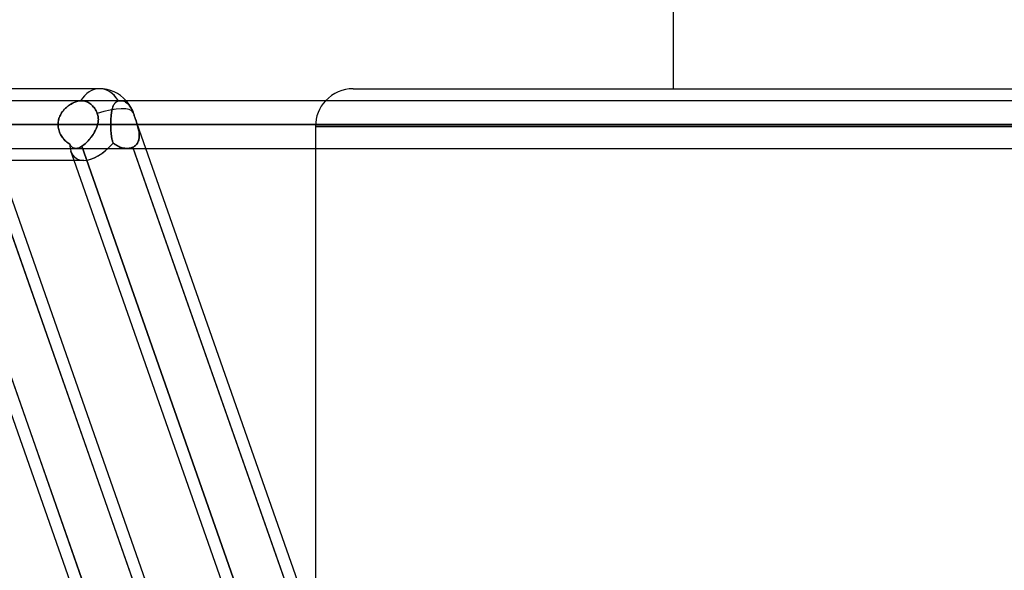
# Model space of a CAD drawing. Header units: millimetres. Extents: x -185 to 185, y -54 to 130.
# Tile 35 of 76: x -48 to -22, y 51 to 66. Entities that reach past the tile are written whole.
import ezdxf

# ---------------------------------------------------------------- set-up
doc = ezdxf.new("R2010")
doc.units = ezdxf.units.MM
doc.layers.add('MAIN-1', color=7, linetype='Continuous')
doc.layers.add('MAIN-2', color=7, linetype='Continuous')

msp = doc.modelspace()

# ---------------------------------------------------------------- linework, layer by layer
at = {"layer": 'MAIN-1'}
for p, q in [((-30.48, 73.9), (-30.48, 64)), ((-45.754, 64), (-87.782, 64)), ((-39.005, 64), (0, 64)), ((87.245, 63.682), (-87.245, 63.682)), ((87.631, 63.047), (-87.631, 63.047)), ((-87.112, 62.412), (87.112, 62.412)), ((-44.858, 62.412), (-40.814, 50.882)), ((-40.478, 50.882), (-44.522, 62.412)), ((-40.005, 62.412), (-40.005, 50.882)), ((-46.172, 62.095), (-87.107, 62.095)), ((-46.538, 50.882), (-50.471, 62.095)), ((-48.788, 62.095), (-44.855, 50.882)), ((-44.519, 50.882), (-48.452, 62.095)), ((-42.496, 50.882), (-46.43, 62.095))]:
    msp.add_line(p, q, dxfattribs=at)
for centre, radius, start, end in [((-45.754, 63.047), 0.953, 41.8057, 90), ((-39.005, 63), 1, 90, 136.9607)]:
    msp.add_arc(centre, radius, start, end, dxfattribs=at)
for major_axis, ratio, start_param, end_param in [((0, -0.953), 0.707107, 2.300466, 3.141593), ((-0.631, -0.89), 0.539402, 0.365033, 1.206378)]:
    msp.add_ellipse((-45.754, 63.047), major_axis=major_axis, ratio=ratio, start_param=start_param, end_param=end_param, dxfattribs=at)
at = {"layer": 'MAIN-2'}
for p, q in [((-46.712, 63.427), (-46.735, 63.398)), ((-46.726, 63.409), (-46.705, 63.434)), ((-46.687, 63.455), (-46.712, 63.427)), ((-46.705, 63.434), (-46.684, 63.458)), ((-46.661, 63.481), (-46.687, 63.455)), ((-46.684, 63.458), (-46.661, 63.481)), ((-46.634, 63.506), (-46.661, 63.481)), ((-46.661, 63.481), (-46.637, 63.503)), ((-46.637, 63.503), (-46.613, 63.524)), ((-46.606, 63.529), (-46.634, 63.506)), ((-46.613, 63.524), (-46.589, 63.543)), ((-46.578, 63.551), (-46.606, 63.529)), ((-46.589, 63.543), (-46.563, 63.561)), ((-46.548, 63.571), (-46.578, 63.551)), ((-46.563, 63.561), (-46.538, 63.578)), ((-46.519, 63.59), (-46.548, 63.571)), ((-46.538, 63.578), (-46.512, 63.594)), ((-46.489, 63.607), (-46.519, 63.59)), ((-46.512, 63.594), (-46.486, 63.608)), ((-46.459, 63.622), (-46.489, 63.607)), ((-46.486, 63.608), (-46.46, 63.622)), ((-46.46, 63.622), (-46.434, 63.634)), ((-46.429, 63.636), (-46.459, 63.622)), ((-46.434, 63.634), (-46.408, 63.645)), ((-46.4, 63.648), (-46.429, 63.636)), ((-46.408, 63.645), (-46.382, 63.654)), ((-46.37, 63.658), (-46.4, 63.648)), ((-46.382, 63.654), (-46.356, 63.663)), ((-46.341, 63.667), (-46.37, 63.658)), ((-46.356, 63.663), (-46.33, 63.67)), ((-46.312, 63.674), (-46.341, 63.667)), ((-46.33, 63.67), (-46.305, 63.675)), ((-46.284, 63.679), (-46.312, 63.674)), ((-46.305, 63.675), (-46.281, 63.679)), ((-46.257, 63.682), (-46.284, 63.679)), ((-46.281, 63.679), (-46.257, 63.682)), ((-46.257, 63.682), (-46.253, 63.682)), ((-46.253, 63.682), (-46.257, 63.682)), ((-46.253, 63.682), (-46.248, 63.682)), ((-46.248, 63.682), (-46.253, 63.682)), ((-46.248, 63.682), (-46.244, 63.682)), ((-46.244, 63.682), (-46.248, 63.682)), ((-46.244, 63.682), (-46.24, 63.682)), ((-46.24, 63.682), (-46.244, 63.682)), ((-46.24, 63.682), (-46.236, 63.682)), ((-46.236, 63.682), (-46.24, 63.682)), ((-46.236, 63.682), (-46.232, 63.682)), ((-46.232, 63.682), (-46.236, 63.682)), ((-46.232, 63.682), (-46.204, 63.681)), ((-46.204, 63.681), (-46.232, 63.682)), ((-46.204, 63.681), (-46.176, 63.678)), ((-46.176, 63.678), (-46.204, 63.681)), ((-46.176, 63.678), (-46.147, 63.672)), ((-46.147, 63.672), (-46.176, 63.678)), ((-46.147, 63.672), (-46.119, 63.664)), ((-46.119, 63.664), (-46.147, 63.672)), ((-46.119, 63.664), (-46.091, 63.654)), ((-46.091, 63.654), (-46.119, 63.664)), ((-46.091, 63.654), (-46.064, 63.641)), ((-46.064, 63.641), (-46.091, 63.654)), ((-46.064, 63.641), (-46.039, 63.627)), ((-46.039, 63.627), (-46.064, 63.641)), ((-46.039, 63.627), (-46.014, 63.611)), ((-46.014, 63.611), (-46.039, 63.627)), ((-46.014, 63.611), (-45.989, 63.592)), ((-45.989, 63.592), (-46.014, 63.611)), ((-45.989, 63.592), (-45.964, 63.571)), ((-45.964, 63.571), (-45.989, 63.592)), ((-45.964, 63.571), (-45.941, 63.548)), ((-45.941, 63.548), (-45.964, 63.571)), ((-45.941, 63.548), (-45.919, 63.523)), ((-45.919, 63.523), (-45.941, 63.548)), ((-45.919, 63.523), (-45.899, 63.498)), ((-45.899, 63.498), (-45.919, 63.523)), ((-45.899, 63.498), (-45.88, 63.471)), ((-45.88, 63.471), (-45.899, 63.498)), ((-45.88, 63.471), (-45.861, 63.442)), ((-45.861, 63.442), (-45.88, 63.471)), ((-45.861, 63.442), (-45.844, 63.41)), ((-45.844, 63.41), (-45.861, 63.442)), ((-45.424, 63.427), (-45.43, 63.4)), ((-45.429, 63.404), (-45.423, 63.432)), ((-45.419, 63.452), (-45.424, 63.427)), ((-45.423, 63.432), (-45.417, 63.458)), ((-45.412, 63.477), (-45.419, 63.452)), ((-45.417, 63.458), (-45.411, 63.483)), ((-45.405, 63.501), (-45.412, 63.477)), ((-45.411, 63.483), (-45.404, 63.506)), ((-45.398, 63.523), (-45.405, 63.501)), ((-45.404, 63.506), (-45.396, 63.528)), ((-45.389, 63.544), (-45.398, 63.523)), ((-45.396, 63.528), (-45.387, 63.549)), ((-45.38, 63.564), (-45.389, 63.544)), ((-45.387, 63.549), (-45.378, 63.568)), ((-45.37, 63.582), (-45.38, 63.564)), ((-45.378, 63.568), (-45.368, 63.586)), ((-45.359, 63.599), (-45.37, 63.582)), ((-45.368, 63.586), (-45.357, 63.602)), ((-45.347, 63.615), (-45.359, 63.599)), ((-45.357, 63.602), (-45.345, 63.617)), ((-45.333, 63.629), (-45.347, 63.615)), ((-45.345, 63.617), (-45.332, 63.631)), ((-45.319, 63.641), (-45.333, 63.629)), ((-45.332, 63.631), (-45.317, 63.643)), ((-45.303, 63.652), (-45.319, 63.641)), ((-45.317, 63.643), (-45.302, 63.653)), ((-45.286, 63.662), (-45.303, 63.652)), ((-45.302, 63.653), (-45.285, 63.662)), ((-45.268, 63.669), (-45.286, 63.662)), ((-45.285, 63.662), (-45.267, 63.67)), ((-45.248, 63.675), (-45.268, 63.669)), ((-45.267, 63.67), (-45.248, 63.675)), ((-45.238, 63.678), (-45.248, 63.675)), ((-45.248, 63.675), (-45.238, 63.678)), ((-45.227, 63.68), (-45.238, 63.678)), ((-45.238, 63.678), (-45.227, 63.68)), ((-45.217, 63.681), (-45.227, 63.68)), ((-45.227, 63.68), (-45.217, 63.681)), ((-45.207, 63.682), (-45.217, 63.681)), ((-45.217, 63.681), (-45.207, 63.682)), ((-45.197, 63.682), (-45.207, 63.682)), ((-45.207, 63.682), (-45.197, 63.682)), ((-45.187, 63.682), (-45.197, 63.682)), ((-45.197, 63.682), (-45.187, 63.682)), ((-45.162, 63.681), (-45.187, 63.682)), ((-45.187, 63.682), (-45.162, 63.681)), ((-45.136, 63.676), (-45.162, 63.681)), ((-45.162, 63.681), (-45.136, 63.676)), ((-45.11, 63.669), (-45.136, 63.676)), ((-45.136, 63.676), (-45.11, 63.669)), ((-45.084, 63.658), (-45.11, 63.669)), ((-45.11, 63.669), (-45.084, 63.658)), ((-45.059, 63.645), (-45.084, 63.658)), ((-45.084, 63.658), (-45.059, 63.645)), ((-45.036, 63.63), (-45.059, 63.645)), ((-45.059, 63.645), (-45.036, 63.63)), ((-45.013, 63.612), (-45.036, 63.63)), ((-45.036, 63.63), (-45.013, 63.612)), ((-44.99, 63.591), (-45.013, 63.612)), ((-45.013, 63.612), (-44.99, 63.591)), ((-44.968, 63.567), (-44.99, 63.591)), ((-44.99, 63.591), (-44.968, 63.567)), ((-44.947, 63.54), (-44.968, 63.567)), ((-44.968, 63.567), (-44.947, 63.54)), ((-44.928, 63.513), (-44.947, 63.54)), ((-44.947, 63.54), (-44.928, 63.513)), ((-44.91, 63.484), (-44.928, 63.513)), ((-44.928, 63.513), (-44.91, 63.484)), ((-44.893, 63.452), (-44.91, 63.484)), ((-44.91, 63.484), (-44.893, 63.452)), ((-44.877, 63.418), (-44.893, 63.452)), ((-44.893, 63.452), (-44.877, 63.418)), ((-46.849, 63.145), (-46.842, 63.177)), ((-46.837, 63.197), (-46.846, 63.16)), ((-46.842, 63.177), (-46.834, 63.208)), ((-46.825, 63.233), (-46.837, 63.197)), ((-46.834, 63.208), (-46.823, 63.239)), ((-46.811, 63.268), (-46.825, 63.233)), ((-46.823, 63.239), (-46.811, 63.27)), ((-46.795, 63.302), (-46.811, 63.268)), ((-46.811, 63.27), (-46.797, 63.299)), ((-46.797, 63.299), (-46.781, 63.328)), ((-46.777, 63.335), (-46.795, 63.302)), ((-46.781, 63.328), (-46.764, 63.356)), ((-46.757, 63.367), (-46.777, 63.335)), ((-46.764, 63.356), (-46.746, 63.383)), ((-46.735, 63.398), (-46.757, 63.367)), ((-46.746, 63.383), (-46.726, 63.409)), ((-45.844, 63.41), (-45.828, 63.378)), ((-45.828, 63.378), (-45.844, 63.41)), ((-45.828, 63.378), (-45.813, 63.344)), ((-45.813, 63.344), (-45.828, 63.378)), ((-45.813, 63.344), (-45.804, 63.318)), ((-45.804, 63.318), (-45.813, 63.344)), ((-45.804, 63.318), (-45.797, 63.292)), ((-45.797, 63.292), (-45.804, 63.318)), ((-45.797, 63.292), (-45.791, 63.265)), ((-45.791, 63.265), (-45.797, 63.292)), ((-45.791, 63.265), (-45.788, 63.238)), ((-45.788, 63.238), (-45.791, 63.265)), ((-45.788, 63.238), (-45.786, 63.211)), ((-45.786, 63.211), (-45.788, 63.238)), ((-45.787, 63.157), (-45.785, 63.184)), ((-45.786, 63.211), (-45.785, 63.184)), ((-45.785, 63.184), (-45.786, 63.211)), ((-45.785, 63.184), (-45.786, 63.157)), ((-45.453, 63.152), (-45.451, 63.186)), ((-45.451, 63.184), (-45.453, 63.15)), ((-45.451, 63.186), (-45.449, 63.219)), ((-45.45, 63.217), (-45.451, 63.184)), ((-45.447, 63.25), (-45.45, 63.217)), ((-45.449, 63.219), (-45.447, 63.252)), ((-45.447, 63.252), (-45.444, 63.285)), ((-45.445, 63.282), (-45.447, 63.25)), ((-45.442, 63.313), (-45.445, 63.282)), ((-45.444, 63.285), (-45.441, 63.316)), ((-45.438, 63.343), (-45.442, 63.313)), ((-45.441, 63.316), (-45.438, 63.347)), ((-45.438, 63.347), (-45.433, 63.376)), ((-45.434, 63.372), (-45.438, 63.343)), ((-45.43, 63.4), (-45.434, 63.372)), ((-45.433, 63.376), (-45.429, 63.404)), ((-44.862, 63.381), (-44.877, 63.418)), ((-44.877, 63.418), (-44.862, 63.381)), ((-44.861, 63.379), (-44.862, 63.381)), ((-44.862, 63.381), (-44.861, 63.379)), ((-44.86, 63.376), (-44.861, 63.379)), ((-44.861, 63.379), (-44.86, 63.376)), ((-44.859, 63.373), (-44.86, 63.376)), ((-44.86, 63.376), (-44.859, 63.373)), ((-44.858, 63.371), (-44.859, 63.373)), ((-44.859, 63.373), (-44.858, 63.371)), ((-44.857, 63.368), (-44.858, 63.371)), ((-44.858, 63.371), (-44.857, 63.368)), ((-44.857, 63.365), (-44.857, 63.368)), ((-44.857, 63.368), (-44.857, 63.365)), ((-44.85, 63.345), (-44.857, 63.365)), ((-44.856, 63.365), (-44.85, 63.345)), ((-44.842, 63.325), (-44.85, 63.345)), ((-44.85, 63.345), (-44.842, 63.325)), ((-44.835, 63.304), (-44.842, 63.325)), ((-44.842, 63.325), (-44.835, 63.304)), ((-44.828, 63.284), (-44.835, 63.304)), ((-44.835, 63.304), (-44.828, 63.283)), ((-44.82, 63.262), (-44.828, 63.284)), ((-44.828, 63.283), (-44.82, 63.262)), ((-44.813, 63.241), (-44.82, 63.262)), ((-44.82, 63.262), (-44.813, 63.241)), ((-44.802, 63.209), (-44.813, 63.241)), ((-44.813, 63.241), (-44.802, 63.209)), ((-44.522, 62.412), (-44.813, 63.241)), ((-44.79, 63.177), (-44.802, 63.209)), ((-44.802, 63.209), (-44.791, 63.177)), ((-44.791, 63.177), (-44.78, 63.144)), ((-44.779, 63.144), (-44.79, 63.177)), ((-87.631, 63.047), (87.631, 63.047)), ((-86.619, 63.047), (86.619, 63.047)), ((86.619, 63.047), (-86.619, 63.047)), ((80.509, 63.047), (-80.509, 63.047)), ((-80.509, 63.047), (80.509, 63.047)), ((-79.611, 63.047), (79.611, 63.047)), ((79.611, 63.047), (-79.611, 63.047)), ((73.501, 63.047), (-73.501, 63.047)), ((-73.501, 63.047), (73.501, 63.047)), ((-72.602, 63.047), (72.602, 63.047)), ((72.602, 63.047), (-72.602, 63.047)), ((66.491, 63.047), (-66.491, 63.047)), ((-66.491, 63.047), (66.491, 63.047)), ((-65.593, 63.047), (65.593, 63.047)), ((65.593, 63.047), (-65.593, 63.047)), ((59.481, 63.047), (-59.481, 63.047)), ((-59.481, 63.047), (59.481, 63.047)), ((-58.582, 63.047), (58.582, 63.047)), ((58.582, 63.047), (-58.582, 63.047)), ((-46.858, 63.047), (-52.967, 63.047)), ((-52.967, 63.047), (-46.858, 63.047)), ((-52.469, 63.047), (52.469, 63.047)), ((52.469, 63.047), (-52.469, 63.047)), ((51.57, 63.047), (-51.57, 63.047)), ((-51.57, 63.047), (51.57, 63.047)), ((-51.57, 63.047), (-45.455, 63.047)), ((-45.455, 63.047), (-51.57, 63.047)), ((-49.552, 63.047), (-46.858, 63.047)), ((-46.858, 63.047), (-49.552, 63.047)), ((-45.805, 63.047), (-48.799, 63.047)), ((-48.799, 63.047), (-45.805, 63.047)), ((-46.857, 63.085), (-46.858, 63.047)), ((-46.858, 63.047), (-46.857, 63.08)), ((-46.858, 63.047), (-46.857, 63.014)), ((-46.857, 63.013), (-46.858, 63.047)), ((-46.853, 63.123), (-46.857, 63.085)), ((-46.857, 63.08), (-46.854, 63.113)), ((-46.857, 63.014), (-46.854, 62.98)), ((-46.854, 62.98), (-46.857, 63.013)), ((-46.854, 63.113), (-46.849, 63.145)), ((-46.854, 62.98), (-46.849, 62.947)), ((-46.848, 62.946), (-46.854, 62.98)), ((-46.846, 63.16), (-46.853, 63.123)), ((-46.849, 62.947), (-46.841, 62.914)), ((-46.841, 62.913), (-46.848, 62.946)), ((-46.841, 62.914), (-46.832, 62.881)), ((-46.831, 62.88), (-46.841, 62.913)), ((-45.864, 62.895), (-45.846, 62.933)), ((-45.846, 62.934), (-45.863, 62.896)), ((-45.83, 62.971), (-45.846, 62.934)), ((-45.846, 62.933), (-45.831, 62.971)), ((-45.831, 62.971), (-45.817, 63.009)), ((-45.817, 63.009), (-45.83, 62.971)), ((-45.805, 63.047), (-45.817, 63.009)), ((-45.817, 63.009), (-45.805, 63.047)), ((-45.799, 63.075), (-45.805, 63.047)), ((-45.805, 63.047), (-45.799, 63.075)), ((-45.793, 63.102), (-45.799, 63.075)), ((-45.799, 63.075), (-45.793, 63.102)), ((-45.789, 63.129), (-45.793, 63.102)), ((-45.793, 63.102), (-45.789, 63.129)), ((-45.786, 63.157), (-45.789, 63.129)), ((-45.789, 63.129), (-45.787, 63.157)), ((-45.455, 63.047), (-45.454, 63.083)), ((-45.454, 63.082), (-45.455, 63.047)), ((-45.454, 63.017), (-45.455, 63.047)), ((-45.455, 63.047), (-45.454, 63.017)), ((-45.455, 63.047), (45.455, 63.047)), ((45.455, 63.047), (-45.455, 63.047)), ((-45.454, 63.117), (-45.453, 63.152)), ((-45.453, 63.15), (-45.454, 63.116)), ((-45.454, 63.083), (-45.454, 63.117)), ((-45.454, 63.116), (-45.454, 63.082)), ((-45.454, 62.987), (-45.454, 63.017)), ((-45.454, 63.017), (-45.454, 62.987)), ((-45.453, 62.957), (-45.454, 62.987)), ((-45.454, 62.987), (-45.453, 62.957)), ((-45.452, 62.927), (-45.453, 62.957)), ((-45.453, 62.957), (-45.452, 62.927)), ((-45.451, 62.898), (-45.452, 62.927)), ((-45.452, 62.927), (-45.451, 62.898)), ((-44.78, 63.144), (-44.769, 63.112)), ((-44.769, 63.112), (-44.779, 63.144)), ((-44.758, 63.08), (-44.769, 63.112)), ((-44.769, 63.112), (-44.758, 63.08)), ((-44.749, 63.047), (-44.758, 63.08)), ((-44.758, 63.08), (-44.749, 63.047)), ((44.749, 63.047), (-44.749, 63.047)), ((-44.749, 63.047), (44.749, 63.047)), ((-44.739, 63.013), (-44.749, 63.047)), ((-44.749, 63.047), (-44.739, 63.013)), ((-44.73, 62.979), (-44.739, 63.013)), ((-44.739, 63.013), (-44.73, 62.979)), ((-44.721, 62.945), (-44.73, 62.979)), ((-44.73, 62.979), (-44.721, 62.946)), ((-44.721, 62.946), (-44.714, 62.912)), ((-44.714, 62.911), (-44.721, 62.945)), ((-44.714, 62.912), (-44.708, 62.879)), ((-44.708, 62.877), (-44.714, 62.911)), ((-40.005, 63), (-40.005, 62.412)), ((0, 63), (-40.005, 63)), ((-40.005, 63), (0, 63)), ((-46.832, 62.881), (-46.82, 62.849)), ((-46.82, 62.848), (-46.831, 62.88)), ((-46.82, 62.849), (-46.807, 62.818)), ((-46.807, 62.817), (-46.82, 62.848)), ((-46.807, 62.818), (-46.792, 62.787)), ((-46.792, 62.787), (-46.807, 62.817)), ((-46.792, 62.787), (-46.776, 62.758)), ((-46.775, 62.757), (-46.792, 62.787)), ((-46.776, 62.758), (-46.758, 62.729)), ((-46.757, 62.729), (-46.775, 62.757)), ((-46.758, 62.729), (-46.738, 62.702)), ((-46.738, 62.701), (-46.757, 62.729)), ((-46.738, 62.702), (-46.718, 62.675)), ((-46.717, 62.675), (-46.738, 62.701)), ((-46.718, 62.675), (-46.696, 62.65)), ((-46.695, 62.649), (-46.717, 62.675)), ((-46.696, 62.65), (-46.673, 62.625)), ((-46.673, 62.625), (-46.695, 62.649)), ((-46.056, 62.615), (-46.029, 62.646)), ((-46.027, 62.648), (-46.054, 62.617)), ((-46.029, 62.646), (-46.002, 62.678)), ((-46, 62.681), (-46.027, 62.648)), ((-46.002, 62.678), (-45.976, 62.712)), ((-45.974, 62.715), (-46, 62.681)), ((-45.976, 62.712), (-45.951, 62.747)), ((-45.949, 62.75), (-45.974, 62.715)), ((-45.951, 62.747), (-45.927, 62.783)), ((-45.925, 62.786), (-45.949, 62.75)), ((-45.927, 62.783), (-45.905, 62.82)), ((-45.903, 62.822), (-45.925, 62.786)), ((-45.905, 62.82), (-45.884, 62.857)), ((-45.882, 62.859), (-45.903, 62.822)), ((-45.884, 62.857), (-45.864, 62.895)), ((-45.863, 62.896), (-45.882, 62.859)), ((-45.449, 62.869), (-45.451, 62.898)), ((-45.451, 62.898), (-45.449, 62.869)), ((-45.447, 62.84), (-45.449, 62.869)), ((-45.449, 62.869), (-45.447, 62.84)), ((-45.445, 62.812), (-45.447, 62.84)), ((-45.447, 62.84), (-45.445, 62.812)), ((-45.442, 62.785), (-45.445, 62.812)), ((-45.445, 62.812), (-45.442, 62.785)), ((-45.439, 62.759), (-45.442, 62.785)), ((-45.442, 62.785), (-45.439, 62.758)), ((-45.435, 62.733), (-45.439, 62.759)), ((-45.439, 62.758), (-45.435, 62.733)), ((-45.432, 62.708), (-45.435, 62.733)), ((-45.435, 62.733), (-45.432, 62.708)), ((-45.427, 62.684), (-45.432, 62.708)), ((-45.432, 62.708), (-45.427, 62.683)), ((-45.423, 62.66), (-45.427, 62.684)), ((-45.427, 62.683), (-45.423, 62.66)), ((-45.418, 62.638), (-45.423, 62.66)), ((-45.423, 62.66), (-45.417, 62.637)), ((-44.713, 62.627), (-44.706, 62.655)), ((-44.706, 62.657), (-44.712, 62.629)), ((-44.708, 62.879), (-44.703, 62.846)), ((-44.703, 62.844), (-44.708, 62.877)), ((-44.701, 62.687), (-44.706, 62.657)), ((-44.706, 62.655), (-44.701, 62.685)), ((-44.703, 62.846), (-44.699, 62.813)), ((-44.699, 62.811), (-44.703, 62.844)), ((-44.698, 62.717), (-44.701, 62.687)), ((-44.701, 62.685), (-44.698, 62.715)), ((-44.699, 62.813), (-44.697, 62.781)), ((-44.697, 62.778), (-44.699, 62.811)), ((-44.697, 62.749), (-44.698, 62.717)), ((-44.698, 62.715), (-44.697, 62.746)), ((-44.697, 62.781), (-44.697, 62.749)), ((-44.697, 62.746), (-44.697, 62.778)), ((-46.159, 50.761), (-50.257, 62.442)), ((-50.257, 62.442), (-46.159, 50.761)), ((-44.827, 50.804), (-48.919, 62.468)), ((-46.673, 62.625), (-46.649, 62.602)), ((-46.649, 62.602), (-46.673, 62.625)), ((-46.649, 62.602), (-46.624, 62.58)), ((-46.624, 62.58), (-46.649, 62.602)), ((-46.624, 62.58), (-46.599, 62.56)), ((-46.599, 62.56), (-46.624, 62.58)), ((-46.599, 62.56), (-46.573, 62.54)), ((-46.573, 62.54), (-46.599, 62.56)), ((-46.573, 62.54), (-46.547, 62.522)), ((-46.547, 62.522), (-46.573, 62.54)), ((-46.547, 62.522), (-46.533, 62.502)), ((-46.533, 62.502), (-46.547, 62.522)), ((-46.533, 62.502), (-46.519, 62.484)), ((-46.519, 62.484), (-46.533, 62.502)), ((-46.519, 62.484), (-46.505, 62.468)), ((-46.505, 62.468), (-46.519, 62.484)), ((-46.505, 62.468), (-46.49, 62.453)), ((-46.49, 62.453), (-46.505, 62.468)), ((-46.49, 62.453), (-46.474, 62.441)), ((-46.474, 62.441), (-46.49, 62.453)), ((-46.474, 62.441), (-46.458, 62.431)), ((-46.458, 62.431), (-46.474, 62.441)), ((-46.458, 62.431), (-46.44, 62.423)), ((-46.441, 62.423), (-46.458, 62.431)), ((-46.423, 62.417), (-46.441, 62.423)), ((-46.44, 62.423), (-46.422, 62.417)), ((-46.404, 62.414), (-46.423, 62.417)), ((-46.422, 62.417), (-46.404, 62.414)), ((-46.404, 62.414), (-46.384, 62.412)), ((-46.384, 62.412), (-46.404, 62.414)), ((-46.384, 62.412), (-46.364, 62.414)), ((-46.364, 62.414), (-46.384, 62.412)), ((-46.364, 62.414), (-46.342, 62.417)), ((-46.342, 62.417), (-46.364, 62.414)), ((-46.342, 62.417), (-46.32, 62.423)), ((-46.32, 62.423), (-46.342, 62.417)), ((-46.32, 62.423), (-46.297, 62.431)), ((-46.298, 62.431), (-46.32, 62.423)), ((-46.274, 62.441), (-46.298, 62.431)), ((-46.297, 62.431), (-46.274, 62.441)), ((-46.274, 62.441), (-46.249, 62.454)), ((-46.25, 62.454), (-46.274, 62.441)), ((-46.225, 62.468), (-46.25, 62.454)), ((-46.249, 62.454), (-46.225, 62.468)), ((-46.197, 62.487), (-46.225, 62.468)), ((-46.225, 62.468), (-46.197, 62.487)), ((-42.133, 50.804), (-46.225, 62.468)), ((-46.225, 62.468), (-42.133, 50.804)), ((-46.168, 62.509), (-46.197, 62.487)), ((-46.197, 62.487), (-46.169, 62.508)), ((-46.169, 62.508), (-46.14, 62.532)), ((-46.14, 62.533), (-46.168, 62.509)), ((-46.111, 62.559), (-46.14, 62.533)), ((-46.14, 62.532), (-46.112, 62.558)), ((-46.112, 62.558), (-46.084, 62.585)), ((-46.082, 62.587), (-46.111, 62.559)), ((-46.084, 62.585), (-46.056, 62.615)), ((-46.054, 62.617), (-46.082, 62.587)), ((-45.412, 62.616), (-45.418, 62.638)), ((-45.417, 62.637), (-45.412, 62.616)), ((-45.406, 62.596), (-45.412, 62.616)), ((-45.412, 62.616), (-45.406, 62.595)), ((-45.399, 62.576), (-45.406, 62.596)), ((-45.406, 62.595), (-45.399, 62.576)), ((-45.392, 62.557), (-45.399, 62.576)), ((-45.399, 62.576), (-45.392, 62.557)), ((-45.364, 62.535), (-45.392, 62.557)), ((-45.392, 62.557), (-45.364, 62.535)), ((-45.336, 62.514), (-45.364, 62.535)), ((-45.364, 62.535), (-45.336, 62.514)), ((-45.306, 62.495), (-45.336, 62.514)), ((-45.336, 62.514), (-45.306, 62.496)), ((-45.306, 62.496), (-45.275, 62.479)), ((-45.275, 62.478), (-45.306, 62.495)), ((-45.275, 62.479), (-45.244, 62.463)), ((-45.244, 62.463), (-45.275, 62.478)), ((-45.212, 62.45), (-45.244, 62.463)), ((-45.244, 62.463), (-45.212, 62.45)), ((-45.18, 62.439), (-45.212, 62.45)), ((-45.212, 62.45), (-45.18, 62.439)), ((-45.148, 62.43), (-45.18, 62.439)), ((-45.18, 62.439), (-45.148, 62.43)), ((-45.115, 62.422), (-45.148, 62.43)), ((-45.148, 62.43), (-45.115, 62.422)), ((-45.083, 62.417), (-45.115, 62.422)), ((-45.115, 62.422), (-45.083, 62.417)), ((-45.051, 62.414), (-45.083, 62.417)), ((-45.083, 62.417), (-45.051, 62.414)), ((-45.019, 62.412), (-45.051, 62.414)), ((-45.051, 62.414), (-45.019, 62.412)), ((-44.992, 62.413), (-45.019, 62.412)), ((-45.019, 62.412), (-44.992, 62.413)), ((-44.966, 62.416), (-44.992, 62.413)), ((-44.992, 62.413), (-44.966, 62.416)), ((-44.94, 62.42), (-44.966, 62.416)), ((-44.966, 62.416), (-44.94, 62.42)), ((-44.915, 62.426), (-44.94, 62.42)), ((-44.94, 62.42), (-44.915, 62.426)), ((-44.892, 62.433), (-44.915, 62.426)), ((-44.915, 62.426), (-44.891, 62.433)), ((-44.869, 62.442), (-44.892, 62.433)), ((-44.891, 62.433), (-44.869, 62.442)), ((-44.869, 62.442), (-44.844, 62.455)), ((-44.843, 62.455), (-44.869, 62.442)), ((-44.869, 62.442), (-44.858, 62.412)), ((-40.771, 50.761), (-44.869, 62.442)), ((-44.844, 62.455), (-44.82, 62.47)), ((-44.82, 62.47), (-44.843, 62.455)), ((-44.82, 62.47), (-44.799, 62.487)), ((-44.798, 62.487), (-44.82, 62.47)), ((-44.799, 62.487), (-44.779, 62.506)), ((-44.779, 62.507), (-44.798, 62.487)), ((-44.761, 62.528), (-44.779, 62.507)), ((-44.779, 62.506), (-44.762, 62.527)), ((-44.762, 62.527), (-44.746, 62.55)), ((-44.746, 62.551), (-44.761, 62.528)), ((-44.732, 62.575), (-44.746, 62.551)), ((-44.746, 62.55), (-44.733, 62.574)), ((-44.733, 62.574), (-44.722, 62.6)), ((-44.721, 62.601), (-44.732, 62.575)), ((-44.722, 62.6), (-44.713, 62.627)), ((-44.712, 62.629), (-44.721, 62.601)), ((-46.43, 62.095), (-46.515, 62.338))]:
    msp.add_line(p, q, dxfattribs=at)
for centre, radius, start, end in [((-45.754, 63.047), 0.953, 20.5498, 41.8057), ((-39.005, 63), 1, 136.9607, 180)]:
    msp.add_arc(centre, radius, start, end, dxfattribs=at)
for major_axis, ratio, start_param, end_param in [((0, -0.953), 0.707107, 3.141593, 3.983951), ((0, -0.953), 0.707107, -3.141593, -2.299234), ((0, -0.953), 0.707107, 2.290619, 3.141593), ((-0.899, -0.315), 0.314247, -3.132782, -1.61532), ((-0.899, -0.315), 0.314247, -3.132782, -1.61532), ((0, -0.953), 0.707107, 2.290619, 2.300466), ((-0.631, -0.89), 0.539402, -0.621601, -0.369026), ((-0.631, -0.89), 0.539402, -0.621601, -0.369026), ((-0.631, -0.89), 0.539402, 0.365033, 1.395289), ((-0.631, -0.89), 0.539402, 1.206378, 1.395289), ((-0.631, -0.89), 0.539402, -0.369026, 0.365033), ((-0.631, -0.89), 0.539402, -0.369026, 0.365033)]:
    msp.add_ellipse((-45.754, 63.047), major_axis=major_axis, ratio=ratio, start_param=start_param, end_param=end_param, dxfattribs=at)

doc.saveas('drawing.dxf')
